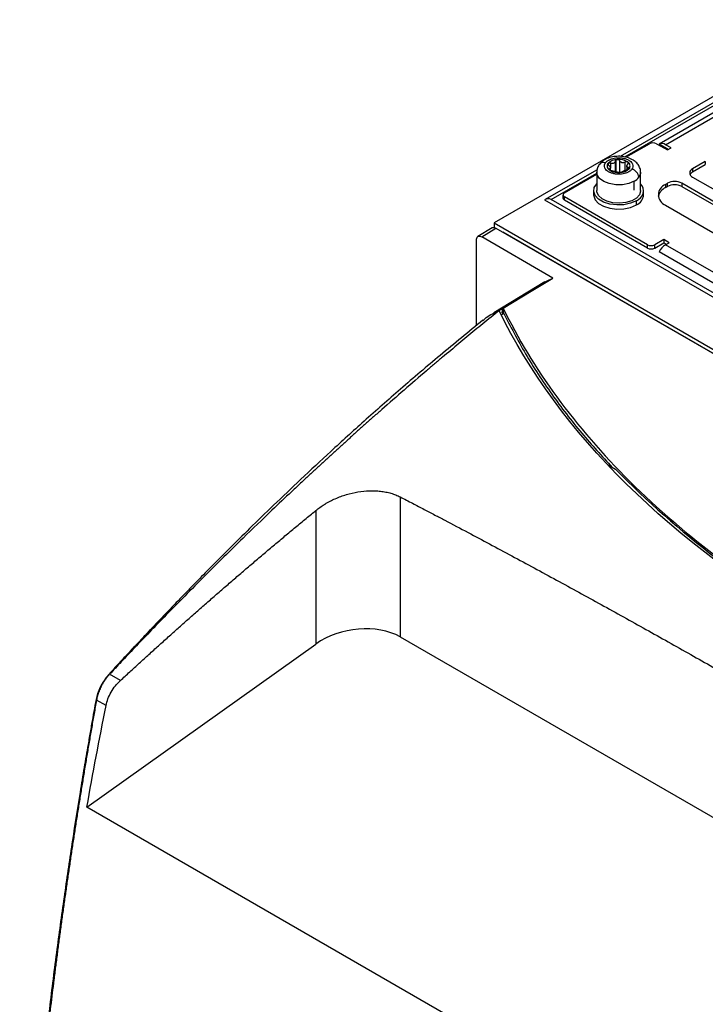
# Model space of a CAD drawing. Header units: millimetres. Extents: x -945 to 1227, y -951 to 1232.
# Tile 168 of 171: x 749 to 883, y 995 to 1188. Entities that reach past the tile are written whole.
import ezdxf

# ---------------------------------------------------------------- set-up
doc = ezdxf.new("R2010")
doc.units = ezdxf.units.MM

msp = doc.modelspace()

# ---------------------------------------------------------------- linework, layer by layer
at = {"color": 7, "linetype": 'Continuous', "lineweight": 25}
for p, q in [((909.094, 1187.212), (841.742, 1148.33)), ((910.155, 1186.6), (866.412, 1161.347)), ((867.341, 1161.249), (913.916, 1188.136)), ((912.263, 1185.804), (874.079, 1163.761)), ((875.329, 1163.638), (913.513, 1185.681)), ((867.552, 1161.189), (872.147, 1163.842)), ((873.561, 1163.842), (875.683, 1162.617)), ((875.84, 1162.708), (874.048, 1163.743)), ((876.39, 1163.025), (875.329, 1163.638)), ((875.683, 1162.617), (876.39, 1163.025)), ((867.744, 1159.555), (867.744, 1158.729)), ((883.107, 1160.372), (880.632, 1158.943)), ((880.632, 1158.309), (883.107, 1159.738)), ((883.107, 1160.372), (883.107, 1159.738)), ((861.916, 1158.752), (851.641, 1152.82)), ((852.923, 1152.926), (861.843, 1158.075)), ((855.53, 1154.249), (861.843, 1157.893)), ((861.843, 1158.258), (861.843, 1154.665)), ((864.529, 1158.585), (864.529, 1159.218)), ((864.622, 1158.565), (864.546, 1158.556)), ((870.443, 1154.665), (870.443, 1158.258)), ((880.632, 1158.943), (880.632, 1158.309)), ((880.632, 1157.31), (913.018, 1138.615)), ((869.183, 1154.711), (869.183, 1156.503)), ((875.329, 1155.882), (875.683, 1156.086)), ((875.329, 1155.882), (875.329, 1155.247)), ((875.329, 1155.247), (875.683, 1155.451)), ((875.683, 1155.451), (875.683, 1156.086)), ((910.897, 1137.39), (878.511, 1156.086)), ((878.511, 1156.086), (878.511, 1155.451)), ((878.511, 1155.451), (910.897, 1136.756)), ((855.237, 1153.841), (855.237, 1153.206)), ((871.794, 1144.044), (855.53, 1153.432)), ((855.53, 1152.798), (855.53, 1153.432)), ((861.237, 1154.657), (861.237, 1153.841)), ((871.037, 1153.841), (871.037, 1154.657)), ((851.641, 1152.82), (1051.752, 1037.298)), ((1052.484, 1037.721), (852.891, 1152.944)), ((871.794, 1143.409), (855.53, 1152.798)), ((869.602, 1151.84), (869.602, 1152.657)), ((875.329, 1151.8), (905.593, 1134.329)), ((841.742, 1148.33), (841.742, 1147.419)), ((841.742, 1148.33), (1043.974, 1031.584)), ((841.344, 1147.355), (838.565, 1145.636)), ((839.328, 1145.57), (842.107, 1147.288)), ((842.107, 1147.288), (1042.194, 1031.78)), ((1042.206, 1031.787), (843.509, 1146.493)), ((838.268, 1128.22), (838.268, 1144.957)), ((853.262, 1137.526), (839.328, 1145.57)), ((871.794, 1143.409), (871.794, 1144.044)), ((874.976, 1145.064), (873.208, 1144.044)), ((873.208, 1143.409), (874.976, 1144.43)), ((873.208, 1143.409), (873.208, 1144.044)), ((876.036, 1144.452), (874.976, 1145.064)), ((874.976, 1145.064), (874.976, 1144.43)), ((874.976, 1144.43), (875.487, 1144.135)), ((875.329, 1144.044), (876.036, 1144.452)), ((1036.549, 1050.973), (875.329, 1144.044)), ((1035.269, 1049.6), (874.048, 1142.67)), ((851.694, 1136.754), (841.675, 1130.681)), ((843.439, 1131.583), (842.409, 1130.977)), ((843.592, 1130.531), (843.184, 1130.297)), ((843.314, 1130.691), (843.439, 1131.583)), ((843.53, 1130.822), (843.314, 1130.691)), ((843.314, 1130.691), (843.592, 1130.531)), ((843.439, 1131.583), (843.53, 1131.639)), ((843.53, 1131.639), (843.53, 1130.822)), ((863.969, 1100.97), (865.516, 1100.077)), ((823.351, 1094.657), (823.351, 1067.218)), ((806.836, 1091.982), (806.836, 1065.83)), ((823.351, 1067.218), (952.412, 992.713)), ((761.999, 1033.85), (806.836, 1065.83)), ((768.561, 1058.681), (766.44, 1059.906)), ((765.745, 1053.77), (763.881, 1054.846)), ((851.057, 982.438), (761.999, 1033.85))]:
    msp.add_line(p, q, dxfattribs=at)
at = {"color": 250, "linetype": 'Continuous', "lineweight": 25}
for p, q in [((864.16, 1159.645), (864.16, 1160.056)), ((864.525, 1160.043), (864.525, 1159.132)), ((865.499, 1158.408), (865.499, 1160.463)), ((865.62, 1158.373), (865.62, 1160.669)), ((866.32, 1160.519), (866.32, 1158.217)), ((867.436, 1158.639), (867.436, 1160.242)), ((864.342, 1158.908), (864.342, 1158.748)), ((868.074, 1158.907), (868.074, 1159.163)), ((843.498, 1146.486), (843.509, 1146.493))]:
    msp.add_line(p, q, dxfattribs=at)
at = {"color": 250, "linetype": 'Continuous', "lineweight": 25, "flags": 128}
for points in [[(869.183, 1156.503), (868.123, 1156.055), (866.877, 1155.812), (865.563, 1155.799), (864.303, 1156.015), (863.215, 1156.44), (862.401, 1157.036), (861.936, 1157.745), (861.843, 1158.264)], [(870.443, 1158.258), (870.422, 1158.014), (870.094, 1157.279)]]:
    msp.add_lwpolyline(points, dxfattribs=at)
at = {"color": 7, "linetype": 'Continuous', "lineweight": 25, "flags": 128}
for points in [[(869.602, 1152.657), (868.485, 1152.175), (867.178, 1151.893), (865.787, 1151.836), (864.424, 1152.007), (863.2, 1152.393), (862.214, 1152.962), (861.546, 1153.669), (861.249, 1154.455), (861.349, 1155.258), (861.836, 1156.013), (861.843, 1156.02)], [(861.237, 1153.841), (861.249, 1153.639), (861.546, 1152.852), (862.214, 1152.145), (863.2, 1151.576), (864.424, 1151.19), (865.787, 1151.019), (867.178, 1151.077), (868.485, 1151.358), (869.602, 1151.84)], [(870.443, 1154.665), (870.44, 1154.573), (870.202, 1153.846), (869.603, 1153.191), (868.696, 1152.668), (867.563, 1152.322), (866.304, 1152.185), (865.03, 1152.268), (863.855, 1152.564), (862.884, 1153.046), (862.202, 1153.673), (861.87, 1154.388), (861.843, 1154.665)], [(843.53, 1131.639), (848.98, 1134.936), (853.262, 1137.526)], [(851.694, 1136.754), (852.015, 1136.94), (853.262, 1137.526)]]:
    msp.add_lwpolyline(points, dxfattribs=at)
at = {"color": 7, "linetype": 'Continuous', "lineweight": 25}
for centre, radius, start, end in [((872.854, 1162.477), 1.537, 62.60967, 117.39033), ((874.602, 1162.636), 1.237, 54.02219, 116.59965), ((864.784, 1159.462), 0.887, 143.68116, 239.53597), ((865.872, 1158.285), 2.48, 90.01387, 136.64597), ((866.194, 1157.637), 3.144, 56.2778, 95.88001), ((866.203, 1157.81), 2.396, 74.18866, 77.96915), ((867.08, 1161.349), 1.253, 252.46266, 259.69515), ((867.49, 1159.488), 0.887, 323.68116, 59.53597), ((865.49, 1160.201), 1.897, 232.45855, 240.14498), ((866.105, 1161.527), 3.355, 242.30167, 275.06614), ((866.07, 1160.731), 2.396, 254.18866, 257.96915), ((865.193, 1157.193), 1.253, 72.46266, 79.69515), ((866.401, 1160.665), 2.48, 270.01387, 316.64597), ((868.329, 1157.115), 1.773, 5.30326, 77.38596), ((880.942, 1158.127), 0.873, 110.78342, 249.21658), ((881.192, 1157.229), 1.216, 117.41314, 151.49588), ((867.747, 1159.111), 2.978, 298.84365, 322.0223), ((868.894, 1154.615), 2.082, 289.85548, 41.94869), ((876.104, 1153.841), 2.183, 110.78342, 249.21658), ((877.097, 1153.356), 3.074, 62.60967, 117.39033), ((877.097, 1152.722), 3.074, 62.60967, 117.39033), ((855.685, 1153.841), 0.437, 110.78342, 249.21658), ((868.624, 1154.057), 2.422, 293.79534, 354.88452), ((876.457, 1152.85), 2.649, 115.20476, 165.27679), ((852.373, 1151.806), 1.251, 65.51833, 125.79213), ((855.738, 1153.256), 0.503, 185.6948, 245.62534), ((872.501, 1145.408), 1.537, 242.60967, 297.39033), ((877.257, 1140.963), 3.634, 122.03041, 151.97938), ((872.501, 1144.774), 1.537, 242.60967, 297.39033), ((999.371, 1231.919), 187.882, 224.5657, 240.58525)]:
    msp.add_arc(centre, radius, start, end, dxfattribs=at)
at = {"color": 250, "linetype": 'Continuous', "lineweight": 25}
msp.add_arc((863.212, 1159.065), 1.115, 71.28713, 139.25851, dxfattribs=at)
at = {"color": 7, "linetype": 'Continuous', "lineweight": 25}
msp.add_ellipse((814.866, 1060.592), major_axis=(11.909, 2.215), ratio=0.6664761, start_param=0.6620727, end_param=2.1805092, dxfattribs=at)
for points, knots in [([(868.873, 1160.7), (868.69, 1160.796), (868.191, 1161.055), (867.249, 1161.312), (866.082, 1161.411), (864.903, 1161.291), (863.835, 1160.955), (862.956, 1160.462), (862.558, 1160), (862.375, 1159.787)], [0, 0, 0, 0, 0.0905026, 0.2465266, 0.4027965, 0.5601827, 0.7211327, 0.8715485, 1, 1, 1, 1]), ([(862.381, 1159.782), (862.35, 1159.749), (862.123, 1159.511), (861.903, 1158.985), (861.878, 1158.486), (861.867, 1158.27)], [0, 0, 0, 0, 0.08278025, 0.60195081, 1, 1, 1, 1]), ([(868.716, 1158.845), (868.624, 1158.722), (868.493, 1158.588), (868.114, 1158.322), (867.862, 1158.189), (867.215, 1157.974), (866.817, 1157.894), (866.16, 1157.862), (865.932, 1157.866), (865.479, 1157.907), (865.253, 1157.945), (864.824, 1158.051), (864.621, 1158.12), (864.257, 1158.281), (864.095, 1158.374), (863.683, 1158.671), (863.51, 1158.893), (863.334, 1159.312), (863.327, 1159.508), (863.4, 1159.851), (863.478, 1159.997), (863.57, 1160.121)], [0, 0, 0, 0, 0.125, 0.125, 0.25, 0.25, 0.375, 0.375, 0.4375, 0.4375, 0.5, 0.5, 0.5625, 0.5625, 0.625, 0.625, 0.75, 0.75, 0.875, 0.875, 1, 1, 1, 1]), ([(863.57, 1160.121), (863.662, 1160.245), (863.792, 1160.378), (864.172, 1160.644), (864.424, 1160.777), (865.071, 1160.992), (865.469, 1161.072), (866.126, 1161.104), (866.353, 1161.1), (866.807, 1161.059), (867.033, 1161.022), (867.462, 1160.915), (867.665, 1160.846), (868.029, 1160.685), (868.191, 1160.592), (868.603, 1160.296), (868.776, 1160.074), (868.952, 1159.655), (868.958, 1159.458), (868.886, 1159.116), (868.808, 1158.969), (868.716, 1158.845)], [0, 0, 0, 0, 0.125, 0.125, 0.25, 0.25, 0.375, 0.375, 0.4375, 0.4375, 0.5, 0.5, 0.5625, 0.5625, 0.625, 0.625, 0.75, 0.75, 0.875, 0.875, 1, 1, 1, 1]), ([(864.199, 1159.605), (864.182, 1159.62), (864.148, 1159.65), (864.091, 1159.715), (864.042, 1159.801), (864.03, 1159.886), (864.044, 1159.947), (864.061, 1159.974), (864.069, 1159.987)], [0, 0, 0, 0, 0.1247233, 0.2507504, 0.4994844, 0.7488937, 0.8751708, 1, 1, 1, 1]), ([(864.16, 1160.056), (864.172, 1160.061), (864.197, 1160.071), (864.239, 1160.08), (864.283, 1160.085), (864.346, 1160.085), (864.428, 1160.076), (864.493, 1160.054), (864.525, 1160.043)], [0, 0, 0, 0, 0.1247788, 0.2489365, 0.3736948, 0.5002974, 0.7509544, 1, 1, 1, 1]), ([(864.199, 1159.605), (864.223, 1159.585), (864.268, 1159.546), (864.326, 1159.488), (864.375, 1159.432), (864.434, 1159.356), (864.491, 1159.262), (864.529, 1159.156), (864.532, 1159.065), (864.501, 1158.994), (864.44, 1158.94), (864.376, 1158.919), (864.342, 1158.908)], [0, 0, 0, 0, 0.0691958, 0.1338982, 0.1941577, 0.250037, 0.378672, 0.5001576, 0.6213964, 0.7498162, 0.8660002, 1, 1, 1, 1]), ([(865.499, 1160.463), (865.494, 1160.437), (865.484, 1160.387), (865.459, 1160.317), (865.428, 1160.256), (865.378, 1160.177), (865.295, 1160.091), (865.168, 1160.015), (865.02, 1159.972), (864.861, 1159.964), (864.693, 1159.986), (864.584, 1160.023), (864.525, 1160.043)], [0, 0, 0, 0, 0.069196, 0.1338985, 0.1941579, 0.250037, 0.378672, 0.5001576, 0.6213964, 0.7498162, 0.8660004, 1, 1, 1, 1]), ([(865.499, 1160.463), (865.503, 1160.482), (865.511, 1160.521), (865.538, 1160.576), (865.573, 1160.626), (865.604, 1160.655), (865.62, 1160.669)], [0, 0, 0, 0, 0.2492957, 0.5011507, 0.7512576, 1, 1, 1, 1]), ([(865.62, 1160.669), (865.631, 1160.678), (865.654, 1160.695), (865.693, 1160.717), (865.741, 1160.739), (865.801, 1160.757), (865.848, 1160.762), (865.872, 1160.765)], [0, 0, 0, 0, 0.1664327, 0.3324496, 0.4994306, 0.7511359, 1, 1, 1, 1]), ([(865.872, 1160.765), (865.888, 1160.765), (865.919, 1160.767), (865.967, 1160.763), (866.046, 1160.749), (866.15, 1160.71), (866.239, 1160.641), (866.292, 1160.574), (866.31, 1160.537), (866.32, 1160.519)], [0, 0, 0, 0, 0.0832165, 0.1666039, 0.250813, 0.5002405, 0.7493516, 0.8752142, 1, 1, 1, 1]), ([(866.703, 1160.154), (866.682, 1160.162), (866.64, 1160.18), (866.58, 1160.214), (866.522, 1160.254), (866.455, 1160.313), (866.381, 1160.399), (866.341, 1160.477), (866.32, 1160.519)], [0, 0, 0, 0, 0.1185322, 0.2410833, 0.367929, 0.4993179, 0.7330361, 1, 1, 1, 1]), ([(867.436, 1160.242), (867.412, 1160.229), (867.364, 1160.204), (867.291, 1160.174), (867.221, 1160.15), (867.125, 1160.124), (867.002, 1160.105), (866.904, 1160.112), (866.856, 1160.116)], [0, 0, 0, 0, 0.13717036, 0.26616033, 0.38704106, 0.49989922, 0.75833939, 1, 1, 1, 1]), ([(867.939, 1160.252), (867.927, 1160.26), (867.904, 1160.277), (867.861, 1160.296), (867.814, 1160.309), (867.762, 1160.317), (867.684, 1160.32), (867.57, 1160.304), (867.482, 1160.264), (867.436, 1160.242)], [0, 0, 0, 0, 0.0978109, 0.1966541, 0.2967087, 0.3981474, 0.501136, 0.7371965, 1, 1, 1, 1]), ([(868.074, 1159.163), (868.051, 1159.166), (868.006, 1159.17), (867.948, 1159.184), (867.898, 1159.202), (867.839, 1159.234), (867.782, 1159.287), (867.745, 1159.376), (867.742, 1159.484), (867.773, 1159.604), (867.834, 1159.733), (867.897, 1159.816), (867.931, 1159.86)], [0, 0, 0, 0, 0.069196, 0.1338985, 0.1941579, 0.2500369, 0.378672, 0.5001575, 0.6213964, 0.7498161, 0.8660004, 1, 1, 1, 1]), ([(867.931, 1159.86), (867.943, 1159.875), (867.965, 1159.904), (867.991, 1159.948), (868.009, 1159.992), (868.02, 1160.033), (868.026, 1160.084), (868.019, 1160.143), (867.991, 1160.205), (867.956, 1160.236), (867.939, 1160.252)], [0, 0, 0, 0, 0.10859979, 0.2128017, 0.31267212, 0.40828656, 0.49973114, 0.67019706, 0.83668625, 1, 1, 1, 1]), ([(870.425, 1158.239), (870.431, 1158.279), (870.48, 1158.606), (870.284, 1159.217), (869.849, 1159.949), (869.332, 1160.418), (868.976, 1160.637), (868.873, 1160.7)], [0, 0, 0, 0, 0.0393067, 0.3260227, 0.6006101, 0.8843783, 1, 1, 1, 1]), ([(864.334, 1158.697), (864.325, 1158.705), (864.307, 1158.72), (864.285, 1158.742), (864.257, 1158.779), (864.241, 1158.829), (864.265, 1158.871), (864.303, 1158.896), (864.329, 1158.904), (864.342, 1158.908)], [0, 0, 0, 0, 0.0832165, 0.1666039, 0.250813, 0.5002405, 0.7493516, 0.8752142, 1, 1, 1, 1]), ([(864.622, 1158.565), (864.599, 1158.572), (864.554, 1158.585), (864.49, 1158.609), (864.431, 1158.636), (864.378, 1158.666), (864.349, 1158.687), (864.334, 1158.697)], [0, 0, 0, 0, 0.2057619, 0.4051682, 0.60171, 0.7988837, 1, 1, 1, 1]), ([(864.837, 1158.526), (864.82, 1158.527), (864.786, 1158.531), (864.733, 1158.539), (864.678, 1158.55), (864.641, 1158.56), (864.622, 1158.565)], [0, 0, 0, 0, 0.2505961, 0.498536, 0.7471942, 1, 1, 1, 1]), ([(864.837, 1158.526), (864.862, 1158.523), (864.909, 1158.519), (864.982, 1158.51), (865.052, 1158.499), (865.148, 1158.483), (865.272, 1158.459), (865.37, 1158.436), (865.417, 1158.426)], [0, 0, 0, 0, 0.1371704, 0.2661604, 0.3870411, 0.4998991, 0.7583395, 1, 1, 1, 1]), ([(865.571, 1158.387), (865.591, 1158.382), (865.634, 1158.371), (865.693, 1158.354), (865.751, 1158.336), (865.818, 1158.313), (865.893, 1158.285), (865.933, 1158.261), (865.954, 1158.249)], [0, 0, 0, 0, 0.1185322, 0.2410833, 0.367929, 0.4993179, 0.7330361, 1, 1, 1, 1]), ([(865.62, 1158.178), (865.648, 1158.2), (865.702, 1158.243), (865.805, 1158.279), (865.914, 1158.29), (866.021, 1158.274), (866.11, 1158.239), (866.154, 1158.204), (866.172, 1158.191)], [0, 0, 0, 0, 0.18423614, 0.36309986, 0.53905036, 0.71466924, 0.88853358, 1, 1, 1, 1]), ([(866.402, 1158.185), (866.382, 1158.184), (866.344, 1158.182), (866.287, 1158.181), (866.232, 1158.183), (866.178, 1158.188), (866.103, 1158.198), (866.014, 1158.217), (865.974, 1158.238), (865.954, 1158.249)], [0, 0, 0, 0, 0.1004702, 0.1996539, 0.2986855, 0.3987432, 0.5010066, 0.750789, 1, 1, 1, 1]), ([(866.774, 1158.305), (866.77, 1158.299), (866.762, 1158.286), (866.728, 1158.26), (866.66, 1158.229), (866.562, 1158.205), (866.473, 1158.191), (866.425, 1158.187), (866.402, 1158.185)], [0, 0, 0, 0, 0.1247233, 0.2507504, 0.4994844, 0.7488937, 0.8751708, 1, 1, 1, 1]), ([(866.774, 1158.305), (866.778, 1158.312), (866.786, 1158.325), (866.805, 1158.346), (866.827, 1158.365), (866.864, 1158.393), (866.922, 1158.429), (866.986, 1158.46), (867.017, 1158.475)], [0, 0, 0, 0, 0.1375816, 0.266904, 0.3880269, 0.5010231, 0.7588934, 1, 1, 1, 1]), ([(867.017, 1158.475), (867.036, 1158.484), (867.075, 1158.502), (867.139, 1158.53), (867.209, 1158.559), (867.283, 1158.587), (867.392, 1158.626), (867.55, 1158.679), (867.679, 1158.709), (867.748, 1158.725)], [0, 0, 0, 0, 0.09783443, 0.19648252, 0.29626654, 0.39749793, 0.50047499, 0.73048677, 1, 1, 1, 1]), ([(868.204, 1158.962), (868.197, 1158.954), (868.184, 1158.937), (868.157, 1158.911), (868.107, 1158.87), (868.018, 1158.815), (867.907, 1158.769), (867.816, 1158.74), (867.77, 1158.73), (867.748, 1158.725)], [0, 0, 0, 0, 0.0832165, 0.1666039, 0.250813, 0.5002405, 0.7493516, 0.8752142, 1, 1, 1, 1]), ([(868.074, 1159.163), (868.091, 1159.161), (868.126, 1159.157), (868.182, 1159.139), (868.232, 1159.102), (868.243, 1159.049), (868.229, 1159), (868.213, 1158.975), (868.204, 1158.962)], [0, 0, 0, 0, 0.1247233, 0.2507504, 0.4994844, 0.7488937, 0.8751708, 1, 1, 1, 1]), ([(838.268, 1144.957), (838.268, 1145.102), (838.29, 1145.244), (838.394, 1145.486), (838.475, 1145.584), (838.682, 1145.704), (838.807, 1145.725), (839.068, 1145.693), (839.203, 1145.642), (839.328, 1145.57)], [0, 0, 0, 0, 0.25, 0.25, 0.5, 0.5, 0.75, 0.75, 1, 1, 1, 1]), ([(841.361, 1147.33), (841.385, 1147.355), (841.48, 1147.458), (841.754, 1147.447), (841.992, 1147.34), (842.107, 1147.288)], [0, 0, 0, 0, 0.1440729, 0.588682, 1, 1, 1, 1]), ([(842.723, 1131.15), (842.195, 1130.724), (841.14, 1129.871), (839.559, 1128.583), (837.979, 1127.288), (836.4, 1125.986), (834.822, 1124.677), (833.245, 1123.361), (831.669, 1122.038), (830.095, 1120.708), (829.046, 1119.816), (828.522, 1119.37)], [0, 0, 0, 0, 0.1111414, 0.2222743, 0.3333992, 0.4445164, 0.5556263, 0.6667293, 0.7778256, 0.8889158, 1, 1, 1, 1]), ([(839.555, 1129.201), (839.774, 1129.397), (840.727, 1130.25), (841.855, 1130.759), (842.723, 1131.15)], [0, 0, 0, 0, 0.2299797, 1, 1, 1, 1]), ([(843.53, 1131.639), (846.376, 1125.747), (849.883, 1119.919), (858.183, 1108.541), (862.976, 1102.991), (873.744, 1092.31), (879.72, 1087.18), (892.694, 1077.458), (899.691, 1072.868), (907.098, 1068.592)], [0, 0, 0, 0, 0.25, 0.25, 0.5, 0.5, 0.75, 0.75, 1, 1, 1, 1]), ([(843.53, 1130.822), (844.933, 1128.095), (847.726, 1122.661), (852.938, 1114.758), (858.572, 1107.324), (862.857, 1102.652), (864.882, 1100.443)], [0, 0, 0, 0, 0.2590864, 0.516182, 0.7712871, 1, 1, 1, 1]), ([(839.527, 1129.256), (836.733, 1126.976), (831.345, 1122.576), (823.597, 1115.949), (816.468, 1109.667), (809.955, 1103.755), (804.054, 1098.259), (798.76, 1093.214), (794.067, 1088.651), (789.972, 1084.598), (786.468, 1081.079), (783.669, 1078.232), (781.511, 1076.017), (779.932, 1074.385), (778.573, 1072.974), (777.349, 1071.696), (776.112, 1070.4), (774.763, 1068.98), (773, 1067.115), (771.228, 1065.224), (769.56, 1063.434), (768.201, 1061.964), (766.726, 1060.381), (765.42, 1058.892), (764.574, 1057.357), (763.916, 1055.749), (763.579, 1053.757), (763.142, 1051.351), (762.694, 1048.793), (762.129, 1045.543), (761.448, 1041.534), (760.412, 1035.27), (759.104, 1027.011), (757.582, 1016.761), (756.066, 1005.754), (754.587, 994.041), (753.157, 981.46), (751.815, 968.03), (750.607, 953.78), (749.747, 941.391), (749.336, 933.779), (749.193, 931.141)], [0, 0, 0, 0, 0.0483995, 0.0933772, 0.1349337, 0.1730676, 0.2077756, 0.2390531, 0.2668948, 0.2912948, 0.3122469, 0.3297452, 0.3416845, 0.3512182, 0.3583435, 0.3663641, 0.3736725, 0.3810238, 0.3911597, 0.4058543, 0.4133241, 0.4215869, 0.4306421, 0.4403096, 0.4453514, 0.4505878, 0.4602472, 0.4705915, 0.4815273, 0.4930545, 0.5123634, 0.5331318, 0.5738468, 0.6192109, 0.6663243, 0.71758, 0.7729764, 0.8325132, 0.8961915, 0.9640142, 1, 1, 1, 1]), ([(819.731, 1111.748), (819.208, 1111.286), (818.161, 1110.362), (816.594, 1108.967), (815.027, 1107.566), (813.462, 1106.158), (811.899, 1104.744), (810.337, 1103.322), (808.777, 1101.894), (807.218, 1100.458), (805.661, 1099.017), (803.949, 1097.423), (801.472, 1095.101), (797.623, 1091.455), (791.963, 1085.999), (786.277, 1080.389), (781.278, 1075.355), (777.662, 1071.665), (774.383, 1068.278), (771.44, 1065.203), (768.828, 1062.45), (767.2, 1060.716), (766.44, 1059.906)], [0, 0, 0, 0, 0.0289227, 0.0578447, 0.0867659, 0.1156864, 0.1446064, 0.1735259, 0.2024451, 0.231364, 0.2602828, 0.2892014, 0.3268206, 0.3985899, 0.5045127, 0.6446001, 0.7193454, 0.7878876, 0.8502257, 0.9063582, 0.9562836, 1, 1, 1, 1]), ([(808.526, 1093.183), (808.562, 1093.205), (809.234, 1093.619), (810.627, 1094.344), (812.812, 1095.151), (815.078, 1095.679), (816.976, 1095.868), (818.454, 1095.863), (819.536, 1095.779), (820.574, 1095.618), (821.399, 1095.418), (822.031, 1095.22), (822.491, 1095.051), (822.934, 1094.865), (823.212, 1094.726), (823.351, 1094.657)], [0, 0, 0, 0, 0.0080167, 0.1497474, 0.290968, 0.4328398, 0.5738765, 0.6451389, 0.7159986, 0.7868383, 0.8571936, 0.8931275, 0.9288454, 0.9644393, 1, 1, 1, 1]), ([(823.351, 1094.657), (824.162, 1094.236), (825.728, 1093.423), (827.997, 1092.238), (830.102, 1091.134), (832.968, 1089.626), (836.53, 1087.74), (842.363, 1084.632), (849.594, 1080.741), (858.345, 1075.976), (867.097, 1071.152), (874.398, 1067.077), (880.234, 1063.786), (884.615, 1061.298), (888.985, 1058.8), (891.904, 1057.119), (893.36, 1056.279)], [0, 0, 0, 0, 0.0347545, 0.06719, 0.0972848, 0.1250177, 0.1900608, 0.2500192, 0.3750115, 0.4999996, 0.6249875, 0.7499798, 0.8127911, 0.8749822, 0.9376195, 1, 1, 1, 1]), ([(806.836, 1091.982), (807.099, 1092.197), (807.371, 1092.404), (807.934, 1092.804), (808.225, 1092.997), (808.526, 1093.183)], [0, 0, 0, 0, 0.5, 0.5, 1, 1, 1, 1]), ([(768.561, 1058.681), (769.176, 1059.248), (770.411, 1060.385), (772.271, 1062.087), (774.145, 1063.794), (776.034, 1065.503), (777.937, 1067.215), (779.854, 1068.929), (781.784, 1070.646), (783.729, 1072.364), (785.687, 1074.085), (787.658, 1075.806), (789.644, 1077.528), (791.642, 1079.251), (793.654, 1080.974), (795.679, 1082.697), (797.717, 1084.42), (799.768, 1086.142), (801.832, 1087.862), (803.909, 1089.582), (805.299, 1090.723), (805.996, 1091.295)], [0, 0, 0, 0, 0.0499763, 0.1002662, 0.1508663, 0.2017736, 0.2529848, 0.3044967, 0.3563059, 0.4084092, 0.4608032, 0.5134847, 0.5664503, 0.6196967, 0.6732205, 0.7270183, 0.7810868, 0.8354226, 0.8900223, 0.9448826, 1, 1, 1, 1]), ([(766.44, 1059.906), (766.386, 1059.848), (766.281, 1059.733), (766.126, 1059.554), (765.978, 1059.374), (765.834, 1059.191), (765.697, 1059.006), (765.565, 1058.821), (765.439, 1058.636), (765.319, 1058.451), (765.205, 1058.266), (765.096, 1058.082), (764.993, 1057.9), (764.895, 1057.719), (764.755, 1057.448), (764.581, 1057.084), (764.388, 1056.624), (764.22, 1056.167), (764.08, 1055.717), (763.964, 1055.275), (763.909, 1054.988), (763.881, 1054.846)], [0, 0, 0, 0, 0.0429028, 0.0850638, 0.1264831, 0.1671606, 0.2070964, 0.2462905, 0.2847429, 0.3224536, 0.3594228, 0.3956503, 0.4311363, 0.4658807, 0.4998837, 0.5861133, 0.6711911, 0.7551179, 0.8378944, 0.9195215, 1, 1, 1, 1]), ([(765.745, 1053.77), (765.828, 1054.188), (765.955, 1054.629), (766.295, 1055.522), (766.509, 1055.973), (767.008, 1056.844), (767.293, 1057.262), (767.904, 1058.029), (768.231, 1058.378), (768.561, 1058.681)], [0, 0, 0, 0, 0.25, 0.25, 0.5, 0.5, 0.75, 0.75, 1, 1, 1, 1]), ([(763.881, 1054.846), (763.724, 1053.966), (763.411, 1052.206), (762.95, 1049.57), (762.496, 1046.936), (762.048, 1044.306), (761.608, 1041.678), (761.175, 1039.053), (760.749, 1036.431), (760.33, 1033.812), (759.918, 1031.196), (759.513, 1028.583), (759.116, 1025.973), (758.725, 1023.366), (758.342, 1020.763), (757.965, 1018.162), (757.596, 1015.565), (757.234, 1012.971), (756.879, 1010.38), (756.53, 1007.792), (756.19, 1005.208), (755.856, 1002.627), (755.529, 1000.05), (755.209, 997.476), (754.897, 994.906), (754.591, 992.339), (754.293, 989.775), (753.783, 985.288), (753.091, 978.893), (752.267, 970.616), (751.518, 962.38), (750.844, 954.181), (750.246, 946.02), (749.828, 939.52), (749.561, 934.933), (749.413, 932.237), (749.28, 929.726), (749.139, 927.136), (748.993, 924.466), (748.893, 922.696), (748.844, 921.811)], [0, 0, 0, 0, 0.0192691, 0.0385354, 0.0577987, 0.0770591, 0.0963167, 0.1155713, 0.1348231, 0.1540719, 0.1733179, 0.192561, 0.2118012, 0.2310384, 0.2502728, 0.2695043, 0.2887329, 0.3079586, 0.3271815, 0.3464014, 0.3656184, 0.3848326, 0.4040439, 0.4232522, 0.4424577, 0.4616603, 0.48086, 0.5000569, 0.5626017, 0.6251043, 0.6875647, 0.749983, 0.8124957, 0.8749573, 0.8999619, 0.9187184, 0.937476, 0.9583307, 0.9791719, 1, 1, 1, 1])]:
    msp.add_open_spline(points, degree=3, knots=knots, dxfattribs=at)
for points in [[(864.069, 1159.987), (864.091, 1160.016), (864.122, 1160.04), (864.16, 1160.056)], [(906.39, 1068.17), (876.294, 1085.544), (854.378, 1107.223), (842.723, 1131.15)], [(828.522, 1119.37), (825.584, 1116.865), (822.653, 1114.324), (819.731, 1111.748)], [(805.996, 1091.295), (806.276, 1091.524), (806.556, 1091.753), (806.836, 1091.982)], [(761.999, 1033.85), (763.171, 1040.462), (764.42, 1047.103), (765.745, 1053.77)]]:
    msp.add_open_spline(points, degree=3, dxfattribs=at)

doc.saveas('drawing.dxf')
